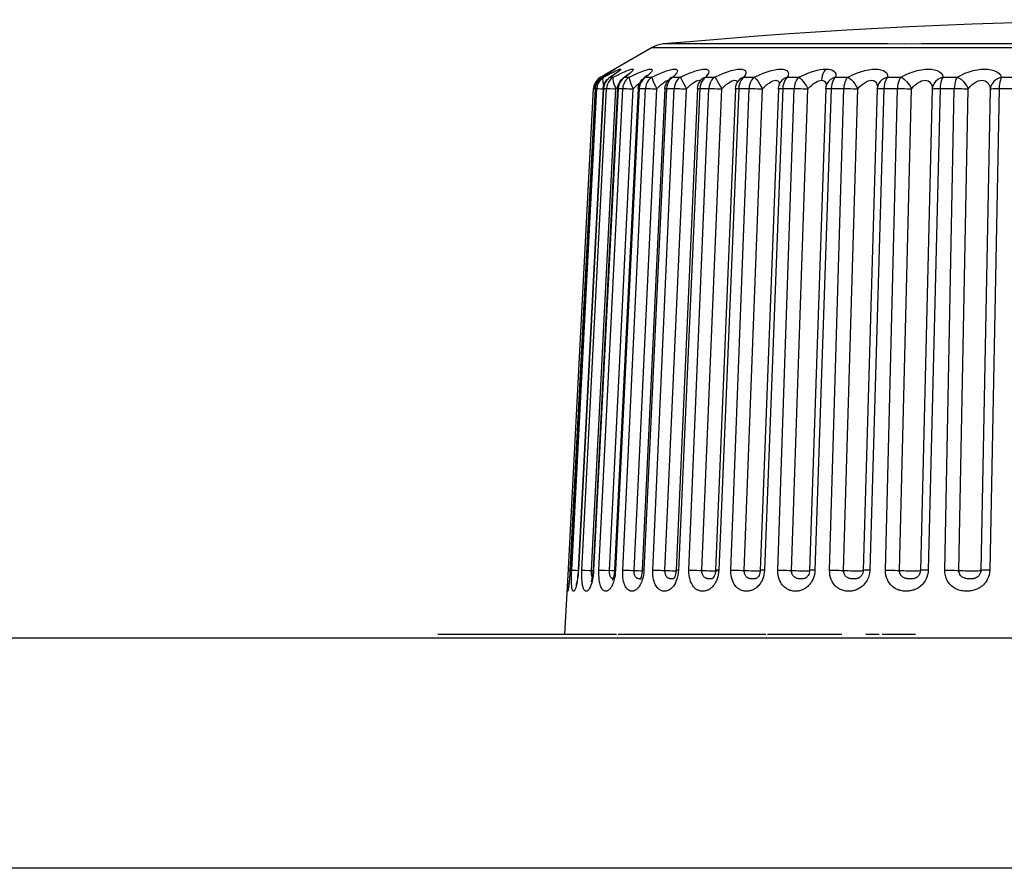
# Model space of a CAD drawing. Header units: millimetres. Extents: x -131 to 719, y -272 to 510.
# Tile 85 of 102: x 208 to 221, y 499 to 510. Entities that reach past the tile are written whole.
import ezdxf

# ---------------------------------------------------------------- set-up
doc = ezdxf.new("R2010")
doc.units = ezdxf.units.MM
doc.header["$LTSCALE"] = 23.1
doc.layers.get('0').update_dxf_attribs({"linetype": 'CONTINUOUS'})

msp = doc.modelspace()

# ---------------------------------------------------------------- linework, layer by layer
at = {"color": 7}
for p, q in [((219.779, 509.414), (216.86, 509.414)), ((216.717, 509.368), (216.099, 509.011)), ((216.717, 509.368), (231.135, 509.368)), ((216.155, 509.035), (216.134, 509.022)), ((216.152, 509.033), (216.134, 509.022)), ((216.184, 509.053), (216.152, 509.033)), ((216.173, 509.046), (216.155, 509.035)), ((216.17, 509.053), (216.197, 509.068)), ((216.188, 509.056), (216.173, 509.046)), ((216.2, 509.063), (216.188, 509.056)), ((216.197, 509.068), (216.217, 509.079)), ((216.205, 509.066), (216.2, 509.063)), ((216.213, 509.072), (216.205, 509.066)), ((216.248, 509.033), (216.213, 509.008)), ((216.264, 509.008), (216.313, 509.033)), ((215.98, 508.918), (215.967, 508.891)), ((216.044, 508.98), (216.019, 508.963)), ((216.044, 508.98), (216.098, 509.011)), ((216.074, 508.985), (216.062, 508.978)), ((216.065, 508.98), (216.062, 508.978)), ((216.065, 508.98), (216.083, 508.98)), ((216.134, 509.022), (216.074, 508.985)), ((216.113, 509.008), (216.074, 508.985)), ((216.098, 509.011), (216.099, 509.011)), ((216.123, 509.015), (216.113, 509.008)), ((216.148, 508.966), (216.161, 508.975)), ((216.166, 508.979), (216.16, 508.975)), ((216.17, 508.98), (216.161, 508.975)), ((216.161, 508.975), (216.161, 508.975)), ((216.213, 509.008), (216.17, 508.98)), ((216.17, 508.98), (216.208, 508.98)), ((216.208, 508.98), (216.264, 509.008)), ((216.28, 508.894), (216.294, 508.921)), ((216.298, 508.918), (216.285, 508.891)), ((216.315, 508.942), (216.298, 508.918)), ((216.355, 508.981), (216.341, 508.97)), ((216.359, 508.98), (216.342, 508.971)), ((216.342, 508.971), (216.342, 508.971)), ((216.359, 508.98), (216.418, 508.98)), ((216.549, 508.894), (216.564, 508.922)), ((216.589, 508.942), (216.572, 508.918)), ((216.61, 508.971), (216.602, 508.965)), ((216.607, 508.968), (216.603, 508.965)), ((216.603, 508.965), (216.603, 508.965)), ((216.631, 508.98), (216.607, 508.968)), ((216.665, 509.008), (216.631, 508.98)), ((216.631, 508.98), (216.71, 508.98)), ((216.71, 508.98), (216.72, 508.949)), ((216.834, 508.884), (216.859, 508.905)), ((216.897, 508.894), (216.912, 508.922)), ((216.915, 508.938), (216.928, 508.941)), ((216.957, 508.968), (216.941, 508.957)), ((216.952, 508.967), (216.941, 508.956)), ((216.941, 508.957), (216.941, 508.957)), ((216.983, 508.98), (216.957, 508.968)), ((216.983, 508.98), (217.081, 508.98)), ((217.335, 508.922), (217.353, 508.945)), ((217.412, 508.98), (217.527, 508.98)), ((217.828, 508.921), (217.834, 508.929)), ((217.863, 508.918), (217.853, 508.891)), ((217.911, 508.98), (218.044, 508.98)), ((218.372, 508.892), (218.38, 508.909)), ((218.38, 508.909), (218.38, 508.908)), ((218.477, 508.98), (218.624, 508.98)), ((219.102, 508.98), (219.263, 508.98)), ((219.78, 508.98), (219.953, 508.98)), ((220.503, 508.98), (220.686, 508.98)), ((221.264, 508.98), (221.455, 508.98)), ((215.622, 502.495), (215.954, 508.833)), ((215.976, 508.833), (215.647, 502.559)), ((215.668, 502.559), (215.994, 508.833)), ((216.079, 508.833), (215.753, 502.559)), ((216.081, 508.833), (215.756, 502.559)), ((215.801, 502.559), (216.12, 508.833)), ((215.924, 502.554), (216.243, 508.829)), ((216.266, 508.833), (215.946, 502.559)), ((216.273, 508.833), (215.954, 502.559)), ((215.954, 508.833), (215.975, 508.832)), ((215.975, 508.833), (215.98, 508.864)), ((215.975, 508.833), (215.994, 508.833)), ((215.98, 508.863), (215.976, 508.833)), ((215.998, 508.863), (215.994, 508.833)), ((216.011, 508.833), (216.049, 508.831)), ((216.023, 502.559), (216.333, 508.833)), ((216.049, 508.831), (216.078, 508.83)), ((216.079, 508.833), (216.083, 508.864)), ((216.079, 508.833), (216.081, 508.833)), ((216.081, 508.833), (216.12, 508.833)), ((216.083, 508.864), (216.092, 508.893)), ((216.16, 502.554), (216.469, 508.829)), ((216.535, 508.833), (216.226, 502.558)), ((216.548, 508.833), (216.239, 502.559)), ((216.243, 508.829), (216.269, 508.856)), ((216.266, 508.833), (216.27, 508.864)), ((216.27, 508.864), (216.28, 508.894)), ((216.273, 508.833), (216.333, 508.833)), ((216.332, 502.559), (216.628, 508.833)), ((216.41, 508.831), (216.469, 508.829)), ((216.469, 508.829), (216.498, 508.859)), ((216.481, 502.554), (216.777, 508.829)), ((216.535, 508.833), (216.539, 508.864)), ((216.539, 508.864), (216.549, 508.894)), ((216.552, 508.863), (216.548, 508.833)), ((216.548, 508.833), (216.628, 508.833)), ((216.883, 508.832), (216.587, 502.558)), ((216.904, 508.833), (216.609, 502.559)), ((216.724, 502.559), (217.003, 508.833)), ((216.883, 508.832), (216.887, 508.864)), ((216.883, 502.554), (217.162, 508.829)), ((216.887, 508.864), (216.897, 508.894)), ((216.908, 508.863), (216.904, 508.833)), ((216.904, 508.833), (217.003, 508.833)), ((217.306, 508.832), (217.027, 502.558)), ((217.337, 508.833), (217.058, 502.559)), ((217.195, 502.559), (217.455, 508.833)), ((217.341, 508.863), (217.337, 508.833)), ((217.363, 502.554), (217.622, 508.829)), ((217.8, 508.831), (217.541, 502.557)), ((217.843, 508.833), (217.583, 502.559)), ((217.74, 502.559), (217.977, 508.833)), ((217.846, 508.863), (217.843, 508.833)), ((217.853, 508.891), (217.846, 508.863)), ((217.914, 502.554), (218.151, 508.829)), ((218.359, 508.831), (218.122, 502.556)), ((218.415, 508.833), (218.178, 502.559)), ((218.353, 502.559), (218.564, 508.833)), ((218.394, 508.833), (218.564, 508.833)), ((218.417, 508.863), (218.415, 508.833)), ((218.424, 508.891), (218.417, 508.863)), ((218.532, 502.554), (218.743, 508.829)), ((218.977, 508.83), (218.766, 502.556)), ((219.047, 508.833), (218.835, 502.559)), ((218.977, 508.83), (218.981, 508.861)), ((218.981, 508.861), (218.986, 508.879)), ((218.982, 508.878), (218.982, 508.866)), ((218.986, 508.88), (218.986, 508.879)), ((219.024, 508.833), (219.21, 508.833)), ((219.026, 502.559), (219.21, 508.833)), ((219.208, 502.554), (219.392, 508.829)), ((219.647, 508.829), (219.463, 502.555)), ((219.733, 508.833), (219.549, 502.559)), ((219.647, 508.829), (219.649, 508.845)), ((219.649, 508.846), (219.649, 508.845)), ((219.685, 508.833), (219.707, 508.833)), ((219.707, 508.833), (219.908, 508.833)), ((219.753, 502.559), (219.908, 508.833)), ((219.936, 502.554), (220.091, 508.829)), ((220.363, 508.829), (220.208, 502.554)), ((220.464, 508.833), (220.31, 502.559)), ((220.437, 508.833), (220.649, 508.833)), ((220.526, 502.559), (220.649, 508.833)), ((220.708, 502.554), (220.831, 508.829)), ((221.117, 508.829), (220.994, 502.554)), ((221.234, 508.833), (221.111, 502.559)), ((221.205, 508.833), (221.427, 508.833)), ((215.581, 501.723), (215.622, 502.495)), ((215.625, 502.559), (215.646, 502.558)), ((215.647, 502.559), (215.645, 502.527)), ((215.647, 502.559), (215.646, 502.559)), ((215.685, 502.559), (215.723, 502.557)), ((215.723, 502.557), (215.753, 502.556)), ((215.756, 502.559), (215.753, 502.559)), ((215.946, 502.559), (215.945, 502.531)), ((215.951, 502.523), (215.947, 502.488)), ((215.954, 502.559), (215.951, 502.523)), ((216.239, 502.559), (216.236, 502.527)), ((216.449, 502.556), (216.54, 502.552)), ((216.586, 502.541), (216.583, 502.514)), ((216.587, 502.558), (216.586, 502.541)), ((216.609, 502.559), (216.606, 502.527)), ((217.058, 502.559), (217.055, 502.523)), ((217.54, 502.541), (217.536, 502.518)), ((217.541, 502.557), (217.54, 502.541)), ((217.562, 502.551), (217.564, 502.552)), ((217.583, 502.559), (217.581, 502.527)), ((218.134, 502.552), (218.135, 502.553)), ((218.178, 502.559), (218.175, 502.528)), ((218.767, 502.552), (218.77, 502.553)), ((218.835, 502.559), (218.833, 502.528)), ((219.445, 502.492), (219.445, 502.492)), ((215.615, 502.355), (215.616, 502.39)), ((215.942, 502.454), (215.936, 502.422)), ((215.947, 502.488), (215.942, 502.454)), ((217.003, 502.459), (216.999, 502.452)), ((217, 502.449), (217, 502.449)), ((217.041, 502.454), (217.03, 502.422)), ((217.505, 502.453), (217.504, 502.453)), ((217.51, 502.458), (217.507, 502.455)), ((218.083, 502.459), (218.083, 502.458)), ((218.731, 502.469), (218.731, 502.469)), ((213.926, 501.724), (216.25, 501.724)), ((216.275, 501.724), (218.194, 501.724)), ((218.218, 501.724), (219.187, 501.724)), ((219.498, 501.724), (219.672, 501.724)), ((219.709, 501.724), (220.144, 501.724)), ((243.124, 501.674), (156.727, 501.674)), ((243.282, 498.674), (156.57, 498.674))]:
    msp.add_line(p, q, dxfattribs=at)
for points in [[(223.926, 509.73), (223.456, 509.729), (223.002, 509.725), (222.562, 509.719), (222.132, 509.71), (221.71, 509.699), (221.294, 509.687), (220.881, 509.672), (220.471, 509.655), (220.062, 509.636), (219.655, 509.615), (219.249, 509.592), (218.843, 509.567), (218.439, 509.54), (218.031, 509.51), (217.619, 509.478), (217.2, 509.443), (216.86, 509.414)], [(220.227, 509.414), (219.995, 509.413), (219.779, 509.414)], [(223.372, 509.414), (222.982, 509.414), (222.618, 509.414), (222.277, 509.414), (221.96, 509.414), (221.665, 509.414), (221.393, 509.414), (221.14, 509.414), (220.912, 509.414), (220.688, 509.414), (220.227, 509.414)], [(216.083, 508.98), (216.136, 509.008), (216.182, 509.033)], [(216.263, 509.047), (216.264, 509.048), (216.261, 509.045), (216.256, 509.041), (216.248, 509.035), (216.239, 509.028), (216.228, 509.02), (216.215, 509.011), (216.2, 509.001), (216.184, 508.99), (216.166, 508.979)], [(216.182, 509.033), (216.221, 509.053), (216.253, 509.068)], [(216.224, 509.079), (216.208, 509.068), (216.184, 509.053)], [(216.217, 509.079), (216.229, 509.085), (216.234, 509.087), (216.232, 509.085), (216.224, 509.079)], [(216.253, 509.068), (216.277, 509.079), (216.294, 509.085), (216.304, 509.087), (216.308, 509.085), (216.304, 509.079), (216.294, 509.068), (216.275, 509.053), (216.248, 509.033)], [(216.313, 509.033), (216.356, 509.053), (216.392, 509.068)], [(216.428, 509.033), (216.398, 509.008), (216.359, 508.98)], [(216.392, 509.068), (216.421, 509.079), (216.443, 509.085), (216.458, 509.087), (216.467, 509.085), (216.468, 509.079), (216.463, 509.068), (216.449, 509.053), (216.428, 509.033)], [(216.418, 508.98), (216.475, 509.008), (216.527, 509.033), (216.573, 509.053), (216.614, 509.068), (216.647, 509.079), (216.674, 509.085), (216.694, 509.087), (216.707, 509.085), (216.714, 509.079), (216.714, 509.068), (216.706, 509.053), (216.69, 509.033), (216.665, 509.008)], [(216.71, 508.98), (216.769, 509.008), (216.823, 509.033), (216.872, 509.053), (216.916, 509.068), (216.953, 509.079), (216.984, 509.085), (217.008, 509.087), (217.027, 509.085), (217.039, 509.079), (217.044, 509.068), (217.042, 509.053), (217.031, 509.033), (217.012, 509.008), (216.983, 508.98)], [(217.081, 508.98), (217.141, 509.008), (217.196, 509.033), (217.248, 509.053), (217.295, 509.068), (217.335, 509.079), (217.37, 509.085), (217.399, 509.087), (217.422, 509.085), (217.439, 509.079), (217.45, 509.068), (217.453, 509.053), (217.448, 509.033), (217.434, 509.008), (217.412, 508.98)], [(217.527, 508.98), (217.587, 509.008), (217.643, 509.033), (217.696, 509.053), (217.746, 509.068), (217.789, 509.079), (217.828, 509.085), (217.861, 509.087), (217.888, 509.085), (217.91, 509.079), (217.926, 509.068), (217.935, 509.053), (217.936, 509.033), (217.928, 509.008), (217.911, 508.98)], [(218.044, 508.98), (218.103, 509.008), (218.159, 509.033), (218.214, 509.053), (218.265, 509.068), (218.311, 509.079), (218.353, 509.085), (218.389, 509.087), (218.421, 509.085), (218.447, 509.079), (218.468, 509.068), (218.483, 509.053), (218.49, 509.033), (218.488, 509.008), (218.477, 508.98)], [(218.624, 508.98), (218.675, 509.005), (218.724, 509.027), (218.773, 509.046), (218.82, 509.061), (218.865, 509.073), (218.906, 509.081), (218.944, 509.086), (218.979, 509.087)], [(218.979, 509.087), (218.963, 509.07), (218.949, 509.049), (218.938, 509.025), (218.929, 508.999), (218.924, 508.97), (218.921, 508.941)], [(218.979, 509.087), (219.01, 509.086), (219.037, 509.081), (219.062, 509.073), (219.081, 509.061), (219.096, 509.046), (219.105, 509.027), (219.107, 509.005), (219.102, 508.98)], [(219.263, 508.98), (219.319, 509.008), (219.374, 509.033), (219.429, 509.053), (219.483, 509.068), (219.533, 509.079), (219.579, 509.085), (219.622, 509.087), (219.66, 509.085), (219.695, 509.079), (219.726, 509.068), (219.751, 509.053), (219.769, 509.033), (219.778, 509.008), (219.78, 508.98)], [(219.953, 508.98), (220.006, 509.008), (220.06, 509.033), (220.114, 509.053), (220.168, 509.068), (220.219, 509.079), (220.268, 509.085), (220.312, 509.087), (220.354, 509.085), (220.392, 509.079), (220.427, 509.068), (220.457, 509.053), (220.48, 509.033), (220.496, 509.008), (220.503, 508.98)], [(220.686, 508.98), (220.737, 509.008), (220.788, 509.033), (220.841, 509.053), (220.895, 509.068), (220.946, 509.079), (220.996, 509.085), (221.042, 509.087), (221.086, 509.085), (221.128, 509.079), (221.166, 509.068), (221.201, 509.053), (221.229, 509.033), (221.25, 509.009), (221.264, 508.98)], [(216.065, 508.98), (216.041, 508.963), (216.02, 508.942), (216.002, 508.918), (215.989, 508.891), (215.98, 508.863)], [(215.98, 508.864), (215.989, 508.892), (216.003, 508.919), (216.021, 508.944), (216.043, 508.964), (216.062, 508.978)], [(216.019, 508.963), (215.998, 508.942), (215.98, 508.918)], [(216.02, 508.918), (216.006, 508.891), (215.998, 508.863)], [(216.083, 508.98), (216.058, 508.963), (216.037, 508.942), (216.02, 508.918)], [(216.044, 508.98), (216.032, 508.968), (216.024, 508.949)], [(216.083, 508.98), (216.075, 508.968), (216.071, 508.949), (216.072, 508.925)], [(216.072, 508.925), (216.078, 508.896), (216.085, 508.87)], [(216.092, 508.893), (216.107, 508.921), (216.125, 508.945), (216.148, 508.966)], [(216.125, 508.942), (216.107, 508.918), (216.094, 508.891)], [(216.208, 508.98), (216.184, 508.963), (216.163, 508.942), (216.146, 508.918), (216.133, 508.891), (216.124, 508.863), (216.12, 508.833)], [(216.17, 508.98), (216.146, 508.963), (216.125, 508.942)], [(216.208, 508.98), (216.204, 508.968), (216.203, 508.949), (216.208, 508.925), (216.216, 508.896), (216.228, 508.863), (216.243, 508.829)], [(216.294, 508.921), (216.313, 508.946), (216.337, 508.967), (216.342, 508.971)], [(216.359, 508.98), (216.336, 508.963), (216.315, 508.942)], [(216.418, 508.98), (216.395, 508.963), (216.374, 508.942), (216.357, 508.918), (216.345, 508.891), (216.336, 508.863), (216.333, 508.833)], [(216.409, 509.024), (216.409, 509.024), (216.407, 509.022), (216.401, 509.016), (216.392, 509.009), (216.382, 509.001), (216.369, 508.991), (216.355, 508.981)], [(216.418, 508.98), (216.418, 508.968), (216.421, 508.949), (216.428, 508.925), (216.439, 508.896), (216.452, 508.863), (216.469, 508.829)], [(216.498, 508.859), (216.525, 508.884), (216.549, 508.905), (216.559, 508.913)], [(216.572, 508.918), (216.56, 508.891), (216.552, 508.863)], [(216.564, 508.922), (216.583, 508.947), (216.603, 508.965)], [(216.631, 508.98), (216.609, 508.963), (216.589, 508.942)], [(216.642, 508.999), (216.644, 509.002), (216.643, 509.001), (216.639, 508.996), (216.632, 508.99), (216.622, 508.981), (216.61, 508.971)], [(216.71, 508.98), (216.688, 508.963), (216.668, 508.942), (216.652, 508.918), (216.64, 508.891), (216.632, 508.863), (216.628, 508.833)], [(216.72, 508.949), (216.731, 508.925), (216.744, 508.896), (216.759, 508.863), (216.777, 508.829)], [(216.859, 508.905), (216.881, 508.921), (216.9, 508.932), (216.915, 508.938)], [(216.927, 508.918), (216.916, 508.891), (216.908, 508.863)], [(216.912, 508.922), (216.931, 508.947), (216.941, 508.957)], [(216.983, 508.98), (216.962, 508.963), (216.943, 508.942), (216.927, 508.918)], [(216.959, 508.972), (216.962, 508.977), (216.962, 508.978), (216.959, 508.975), (216.952, 508.967)], [(217.081, 508.98), (217.06, 508.963), (217.041, 508.942), (217.026, 508.918), (217.014, 508.891), (217.007, 508.863), (217.003, 508.833)], [(217.081, 508.98), (217.089, 508.968), (217.099, 508.949), (217.112, 508.925), (217.128, 508.896), (217.144, 508.863), (217.162, 508.829)], [(217.221, 508.884), (217.247, 508.905), (217.271, 508.921), (217.291, 508.932)], [(217.291, 508.932), (217.309, 508.938), (217.323, 508.941), (217.334, 508.938), (217.342, 508.932)], [(217.306, 508.832), (217.31, 508.863), (217.32, 508.894), (217.335, 508.922)], [(217.359, 508.918), (217.348, 508.891), (217.341, 508.863)], [(217.412, 508.98), (217.382, 508.968), (217.357, 508.949), (217.353, 508.945)], [(217.36, 508.953), (217.362, 508.956), (217.36, 508.953), (217.354, 508.946), (217.353, 508.945)], [(217.412, 508.98), (217.391, 508.963), (217.374, 508.942), (217.359, 508.918)], [(217.527, 508.98), (217.507, 508.963), (217.49, 508.942), (217.476, 508.918), (217.465, 508.891), (217.458, 508.863), (217.455, 508.833)], [(217.527, 508.98), (217.539, 508.968), (217.552, 508.949), (217.568, 508.925), (217.586, 508.896), (217.603, 508.863), (217.622, 508.829)], [(217.622, 508.829), (217.652, 508.859), (217.681, 508.884), (217.708, 508.905), (217.733, 508.921), (217.755, 508.932)], [(217.755, 508.932), (217.774, 508.938), (217.79, 508.941), (217.804, 508.938), (217.814, 508.932)], [(217.8, 508.831), (217.804, 508.863), (217.814, 508.893), (217.828, 508.921)], [(217.814, 508.932), (217.822, 508.921), (217.824, 508.913)], [(217.911, 508.98), (217.88, 508.968), (217.852, 508.949), (217.834, 508.929)], [(217.836, 508.931), (217.836, 508.932), (217.835, 508.931), (217.834, 508.93)], [(217.911, 508.98), (217.893, 508.963), (217.876, 508.942), (217.863, 508.918)], [(218.044, 508.98), (218.025, 508.963), (218.009, 508.942), (217.996, 508.918), (217.986, 508.891), (217.98, 508.863), (217.977, 508.833)], [(218.044, 508.98), (218.059, 508.968), (218.075, 508.949), (218.094, 508.925), (218.113, 508.896), (218.132, 508.863), (218.151, 508.829)], [(218.151, 508.829), (218.181, 508.859), (218.21, 508.884), (218.237, 508.905), (218.263, 508.921), (218.286, 508.932), (218.307, 508.938), (218.325, 508.941), (218.34, 508.938), (218.353, 508.932)], [(218.353, 508.932), (218.363, 508.921), (218.37, 508.905), (218.372, 508.891)], [(218.477, 508.98), (218.443, 508.968), (218.414, 508.949), (218.39, 508.925), (218.38, 508.909)], [(218.477, 508.98), (218.46, 508.963), (218.445, 508.942), (218.433, 508.918), (218.424, 508.891)], [(218.624, 508.98), (218.608, 508.963), (218.593, 508.942), (218.582, 508.918), (218.573, 508.891), (218.567, 508.863), (218.564, 508.833)], [(218.624, 508.98), (218.643, 508.968), (218.662, 508.949), (218.683, 508.925), (218.705, 508.896), (218.724, 508.863), (218.743, 508.829)], [(218.743, 508.829), (218.768, 508.855), (218.794, 508.878), (218.818, 508.897), (218.842, 508.913), (218.864, 508.925), (218.885, 508.934), (218.904, 508.939), (218.921, 508.941)], [(218.921, 508.941), (218.936, 508.939), (218.95, 508.934), (218.962, 508.925), (218.971, 508.913), (218.978, 508.897), (218.982, 508.878)], [(219.102, 508.98), (219.067, 508.968), (219.036, 508.949), (219.011, 508.925), (218.992, 508.896), (218.986, 508.88)], [(219.102, 508.98), (219.087, 508.963), (219.074, 508.942), (219.063, 508.918), (219.055, 508.891), (219.049, 508.863), (219.047, 508.833)], [(219.263, 508.98), (219.248, 508.963), (219.236, 508.942), (219.226, 508.918), (219.218, 508.891), (219.212, 508.863), (219.21, 508.833)], [(219.263, 508.98), (219.285, 508.968), (219.307, 508.949), (219.331, 508.925), (219.353, 508.896), (219.373, 508.863), (219.392, 508.829)], [(219.392, 508.829), (219.42, 508.859), (219.448, 508.884), (219.476, 508.905), (219.503, 508.921), (219.528, 508.932), (219.551, 508.938), (219.572, 508.941), (219.591, 508.938), (219.608, 508.932)], [(219.608, 508.932), (219.623, 508.921), (219.635, 508.905), (219.643, 508.884), (219.648, 508.859), (219.648, 508.845)], [(219.78, 508.98), (219.744, 508.968), (219.711, 508.949), (219.685, 508.925), (219.664, 508.896), (219.652, 508.863), (219.649, 508.846)], [(219.78, 508.98), (219.767, 508.963), (219.756, 508.942), (219.747, 508.918), (219.739, 508.891), (219.735, 508.863), (219.733, 508.833)], [(219.953, 508.98), (219.94, 508.963), (219.93, 508.942), (219.921, 508.918), (219.914, 508.891), (219.91, 508.863), (219.908, 508.833)], [(219.953, 508.98), (219.978, 508.968), (220.003, 508.949), (220.028, 508.925), (220.052, 508.896), (220.073, 508.863), (220.091, 508.829)], [(220.091, 508.829), (220.117, 508.859), (220.145, 508.884), (220.172, 508.905), (220.199, 508.921), (220.224, 508.932), (220.248, 508.938), (220.27, 508.941), (220.291, 508.938), (220.31, 508.932), (220.327, 508.921), (220.341, 508.905), (220.352, 508.884), (220.36, 508.859), (220.363, 508.829)], [(220.503, 508.98), (220.467, 508.968), (220.433, 508.949), (220.405, 508.925), (220.383, 508.896), (220.369, 508.863), (220.363, 508.829)], [(220.503, 508.98), (220.493, 508.963), (220.483, 508.942), (220.476, 508.918), (220.47, 508.891), (220.466, 508.863), (220.464, 508.833)], [(220.686, 508.98), (220.676, 508.963), (220.667, 508.942), (220.66, 508.918), (220.655, 508.891), (220.651, 508.863), (220.649, 508.833)], [(220.686, 508.98), (220.714, 508.968), (220.741, 508.949), (220.768, 508.925), (220.793, 508.896), (220.814, 508.863), (220.831, 508.829)], [(220.831, 508.829), (220.856, 508.859), (220.882, 508.884), (220.909, 508.905), (220.936, 508.921), (220.961, 508.932), (220.986, 508.938), (221.009, 508.941), (221.03, 508.938), (221.051, 508.932), (221.07, 508.921), (221.087, 508.905), (221.1, 508.884), (221.111, 508.859), (221.117, 508.829)], [(221.264, 508.98), (221.227, 508.968), (221.193, 508.949), (221.164, 508.925), (221.141, 508.896), (221.125, 508.863), (221.117, 508.829)], [(221.264, 508.98), (221.256, 508.963), (221.249, 508.942), (221.243, 508.918), (221.238, 508.891), (221.235, 508.863), (221.234, 508.833)], [(215.975, 508.833), (215.646, 502.554), (215.644, 502.523), (215.642, 502.493), (215.64, 502.465), (215.638, 502.439), (215.636, 502.416), (215.634, 502.395), (215.632, 502.377), (215.63, 502.362), (215.628, 502.349)], [(215.967, 508.891), (215.958, 508.863), (215.954, 508.833)], [(215.994, 508.833), (216, 508.833), (216.011, 508.833)], [(216.094, 508.891), (216.085, 508.863), (216.081, 508.833)], [(216.12, 508.833), (216.13, 508.833), (216.144, 508.833), (216.163, 508.832)], [(216.163, 508.832), (216.214, 508.83), (216.243, 508.829)], [(216.266, 508.833), (216.267, 508.833), (216.273, 508.833)], [(216.285, 508.891), (216.277, 508.863), (216.273, 508.833)], [(216.333, 508.833), (216.345, 508.833), (216.362, 508.833), (216.384, 508.832), (216.41, 508.831)], [(216.535, 508.833), (216.535, 508.833), (216.539, 508.833), (216.548, 508.833)], [(216.628, 508.833), (216.643, 508.833), (216.664, 508.833), (216.688, 508.832), (216.715, 508.831), (216.745, 508.83), (216.777, 508.829)], [(216.777, 508.829), (216.806, 508.859), (216.834, 508.884)], [(216.883, 508.832), (216.885, 508.833), (216.892, 508.833), (216.904, 508.833)], [(217.003, 508.833), (217.022, 508.833), (217.044, 508.833), (217.07, 508.832), (217.099, 508.831), (217.13, 508.83), (217.162, 508.829)], [(217.162, 508.829), (217.192, 508.859), (217.221, 508.884)], [(217.306, 508.832), (217.307, 508.832), (217.311, 508.833), (217.322, 508.833), (217.337, 508.833)], [(217.337, 508.833), (217.475, 508.833), (217.5, 508.833), (217.528, 508.832), (217.559, 508.831), (217.59, 508.83), (217.622, 508.829)], [(217.8, 508.831), (217.803, 508.832), (217.811, 508.833), (217.824, 508.833), (217.843, 508.833)], [(217.843, 508.833), (218, 508.833), (218.027, 508.833), (218.056, 508.832), (218.087, 508.831), (218.119, 508.83), (218.151, 508.829)], [(218.359, 508.831), (218.363, 508.862), (218.372, 508.892)], [(218.359, 508.831), (218.36, 508.831), (218.366, 508.832), (218.377, 508.833), (218.394, 508.833)], [(218.564, 508.833), (218.589, 508.833), (218.618, 508.833), (218.649, 508.832), (218.68, 508.831), (218.712, 508.83), (218.743, 508.829)], [(218.977, 508.83), (218.977, 508.83), (218.981, 508.831), (218.99, 508.832), (219.004, 508.833), (219.024, 508.833)], [(219.21, 508.833), (219.237, 508.833), (219.267, 508.833), (219.299, 508.832), (219.331, 508.831), (219.362, 508.83), (219.392, 508.829)], [(219.647, 508.829), (219.649, 508.83), (219.656, 508.831), (219.668, 508.832), (219.685, 508.833)], [(219.908, 508.833), (219.937, 508.833), (219.968, 508.833), (219.999, 508.832), (220.031, 508.831), (220.062, 508.83), (220.091, 508.829)], [(220.363, 508.829), (220.367, 508.83), (220.378, 508.831), (220.393, 508.832), (220.413, 508.833), (220.437, 508.833)], [(220.649, 508.833), (220.68, 508.833), (220.711, 508.833), (220.743, 508.832), (220.774, 508.831), (220.804, 508.83), (220.831, 508.829)], [(221.117, 508.829), (221.125, 508.83), (221.138, 508.831), (221.156, 508.832), (221.179, 508.833), (221.205, 508.833)], [(215.645, 502.527), (215.643, 502.497), (215.641, 502.469)], [(215.748, 502.469), (215.745, 502.444), (215.741, 502.421), (215.738, 502.401), (215.735, 502.384), (215.731, 502.368), (215.728, 502.355), (215.725, 502.343), (215.722, 502.333), (215.719, 502.324), (215.716, 502.317), (215.714, 502.311), (215.711, 502.305), (215.708, 502.3), (215.706, 502.296), (215.704, 502.293), (215.701, 502.29), (215.699, 502.288), (215.697, 502.286), (215.694, 502.285), (215.692, 502.285), (215.69, 502.285), (215.688, 502.286), (215.686, 502.287), (215.684, 502.289), (215.682, 502.292), (215.68, 502.296), (215.678, 502.3), (215.676, 502.306), (215.674, 502.312), (215.672, 502.32), (215.671, 502.33), (215.669, 502.342), (215.668, 502.355), (215.667, 502.371), (215.666, 502.39), (215.665, 502.411), (215.665, 502.435), (215.665, 502.462), (215.665, 502.493), (215.666, 502.525), (215.668, 502.559)], [(215.668, 502.559), (215.674, 502.559), (215.685, 502.559)], [(215.753, 502.559), (215.751, 502.538), (215.749, 502.506), (215.746, 502.476), (215.742, 502.449), (215.738, 502.426), (215.734, 502.406), (215.731, 502.39), (215.728, 502.379), (215.726, 502.373)], [(215.756, 502.559), (215.753, 502.527), (215.751, 502.497), (215.748, 502.469)], [(215.936, 502.422), (215.929, 502.395), (215.922, 502.371), (215.915, 502.352), (215.908, 502.336), (215.902, 502.323), (215.895, 502.313), (215.889, 502.304), (215.884, 502.298), (215.878, 502.293), (215.874, 502.29), (215.869, 502.287), (215.865, 502.286), (215.86, 502.285), (215.856, 502.285), (215.852, 502.285), (215.847, 502.287), (215.843, 502.289), (215.839, 502.293), (215.835, 502.297), (215.831, 502.302), (215.828, 502.307), (215.824, 502.314), (215.821, 502.322), (215.818, 502.332), (215.814, 502.344), (215.811, 502.357), (215.808, 502.373), (215.805, 502.392), (215.803, 502.413), (215.801, 502.437), (215.8, 502.464), (215.799, 502.494), (215.8, 502.525), (215.801, 502.559)], [(215.801, 502.559), (215.81, 502.559), (215.825, 502.559), (215.844, 502.558)], [(215.844, 502.558), (215.895, 502.556), (215.946, 502.553)], [(215.926, 502.505), (215.925, 502.516), (215.924, 502.528), (215.924, 502.541), (215.924, 502.554)], [(215.936, 502.468), (215.934, 502.474), (215.931, 502.48), (215.929, 502.487), (215.927, 502.496), (215.926, 502.505)], [(215.945, 502.531), (215.941, 502.499), (215.936, 502.47)], [(215.954, 502.559), (215.947, 502.559), (215.946, 502.559)], [(216.217, 502.421), (216.211, 502.401), (216.205, 502.384), (216.198, 502.368), (216.192, 502.355), (216.186, 502.343), (216.18, 502.333), (216.174, 502.324), (216.168, 502.317), (216.162, 502.311), (216.157, 502.305), (216.151, 502.3), (216.146, 502.296), (216.14, 502.293), (216.135, 502.29), (216.13, 502.288), (216.124, 502.286), (216.119, 502.285), (216.114, 502.285), (216.108, 502.285), (216.103, 502.286), (216.098, 502.287), (216.092, 502.289), (216.087, 502.292), (216.081, 502.296), (216.076, 502.3), (216.07, 502.306), (216.065, 502.312), (216.06, 502.32), (216.055, 502.33), (216.049, 502.342), (216.044, 502.355), (216.039, 502.371), (216.035, 502.39), (216.031, 502.411), (216.027, 502.435), (216.024, 502.462), (216.023, 502.493), (216.022, 502.525), (216.023, 502.559)], [(216.023, 502.559), (216.036, 502.559), (216.053, 502.559), (216.075, 502.558), (216.101, 502.557)], [(216.101, 502.557), (216.19, 502.553), (216.225, 502.552)], [(216.16, 502.528), (216.16, 502.541), (216.16, 502.554)], [(216.192, 502.453), (216.188, 502.455), (216.185, 502.459), (216.181, 502.462), (216.177, 502.467), (216.174, 502.473), (216.171, 502.479), (216.168, 502.486), (216.165, 502.495), (216.163, 502.505), (216.161, 502.516), (216.16, 502.528)], [(216.222, 502.515), (216.217, 502.488), (216.212, 502.465)], [(216.226, 502.558), (216.225, 502.544), (216.222, 502.515)], [(216.239, 502.559), (216.23, 502.559), (216.226, 502.559), (216.226, 502.558)], [(216.236, 502.527), (216.233, 502.497), (216.228, 502.469)], [(216.583, 502.421), (216.576, 502.401), (216.568, 502.384), (216.56, 502.368), (216.552, 502.355), (216.545, 502.343), (216.537, 502.333), (216.53, 502.324), (216.523, 502.317), (216.516, 502.311), (216.509, 502.305), (216.502, 502.3), (216.495, 502.296), (216.488, 502.293), (216.481, 502.29), (216.475, 502.288), (216.468, 502.286), (216.461, 502.285), (216.454, 502.285), (216.447, 502.285), (216.441, 502.286), (216.434, 502.287), (216.427, 502.289), (216.419, 502.292), (216.412, 502.296), (216.405, 502.3), (216.398, 502.306), (216.391, 502.312), (216.384, 502.32), (216.377, 502.33), (216.37, 502.342), (216.363, 502.355), (216.356, 502.371), (216.35, 502.39), (216.344, 502.411), (216.339, 502.435), (216.335, 502.462), (216.333, 502.493), (216.332, 502.525), (216.332, 502.559)], [(216.332, 502.559), (216.348, 502.559), (216.368, 502.559), (216.392, 502.558), (216.42, 502.557), (216.449, 502.556)], [(216.516, 502.455), (216.512, 502.459), (216.507, 502.462), (216.503, 502.467), (216.499, 502.473), (216.495, 502.479), (216.491, 502.486), (216.488, 502.495), (216.485, 502.505), (216.483, 502.516), (216.481, 502.528), (216.481, 502.541), (216.481, 502.554)], [(216.54, 502.552), (216.567, 502.551), (216.587, 502.551)], [(216.583, 502.514), (216.578, 502.49), (216.572, 502.469), (216.565, 502.453)], [(216.609, 502.559), (216.596, 502.559), (216.589, 502.559), (216.587, 502.558)], [(216.606, 502.527), (216.602, 502.497), (216.597, 502.469)], [(217.03, 502.422), (217.018, 502.395), (217.005, 502.371), (216.992, 502.352), (216.979, 502.336), (216.966, 502.323), (216.954, 502.313), (216.941, 502.304), (216.93, 502.298), (216.919, 502.293), (216.908, 502.29), (216.899, 502.287), (216.889, 502.286), (216.88, 502.285), (216.871, 502.285), (216.861, 502.285), (216.852, 502.287), (216.842, 502.289), (216.832, 502.293), (216.823, 502.297), (216.815, 502.302), (216.806, 502.307), (216.798, 502.314), (216.789, 502.322), (216.781, 502.332), (216.772, 502.344), (216.764, 502.357), (216.755, 502.373), (216.748, 502.392), (216.741, 502.413), (216.734, 502.437), (216.729, 502.464), (216.726, 502.494), (216.724, 502.525), (216.724, 502.559)], [(216.724, 502.559), (216.743, 502.559), (216.765, 502.559), (216.791, 502.558), (216.821, 502.557), (216.851, 502.556)], [(216.851, 502.556), (216.914, 502.553), (216.944, 502.552), (216.972, 502.551), (216.998, 502.55), (217.02, 502.55), (217.027, 502.55)], [(217, 502.449), (216.995, 502.447), (216.991, 502.446), (216.986, 502.445), (216.981, 502.444), (216.976, 502.444), (216.971, 502.444), (216.965, 502.444), (216.959, 502.445), (216.953, 502.446), (216.946, 502.447), (216.941, 502.449), (216.935, 502.451), (216.929, 502.453), (216.924, 502.456), (216.919, 502.459), (216.914, 502.463), (216.909, 502.468), (216.904, 502.474), (216.9, 502.48), (216.896, 502.487), (216.892, 502.496), (216.889, 502.505), (216.886, 502.516), (216.884, 502.528), (216.883, 502.541), (216.883, 502.554)], [(217.024, 502.527), (217.02, 502.506), (217.015, 502.488), (217.009, 502.471), (217.003, 502.459)], [(217.027, 502.558), (217.027, 502.549), (217.024, 502.527)], [(217.058, 502.559), (217.043, 502.559), (217.032, 502.559), (217.028, 502.558), (217.027, 502.558)], [(217.055, 502.523), (217.05, 502.488), (217.041, 502.454)], [(217.552, 502.421), (217.542, 502.401), (217.532, 502.384), (217.522, 502.368), (217.511, 502.355), (217.501, 502.343), (217.491, 502.333), (217.481, 502.324), (217.471, 502.317), (217.462, 502.311), (217.452, 502.305), (217.443, 502.3), (217.433, 502.296), (217.424, 502.293), (217.414, 502.29), (217.405, 502.288), (217.395, 502.286), (217.386, 502.285), (217.376, 502.285), (217.367, 502.285), (217.357, 502.286), (217.347, 502.287), (217.337, 502.289), (217.327, 502.292), (217.317, 502.296), (217.306, 502.3), (217.296, 502.306), (217.286, 502.312), (217.276, 502.32), (217.266, 502.33), (217.255, 502.342), (217.245, 502.355), (217.235, 502.371), (217.226, 502.39), (217.217, 502.411), (217.209, 502.435), (217.202, 502.462), (217.198, 502.493), (217.195, 502.525), (217.195, 502.559)], [(217.195, 502.559), (217.216, 502.559), (217.241, 502.559), (217.269, 502.558), (217.299, 502.557), (217.331, 502.556), (217.363, 502.554)], [(217.504, 502.453), (217.504, 502.452), (217.5, 502.45), (217.496, 502.449), (217.491, 502.447), (217.487, 502.446), (217.482, 502.445), (217.477, 502.444), (217.472, 502.444), (217.467, 502.444), (217.461, 502.444), (217.455, 502.444), (217.449, 502.445), (217.443, 502.446), (217.436, 502.447), (217.43, 502.448), (217.424, 502.45), (217.417, 502.453), (217.411, 502.455), (217.406, 502.459), (217.4, 502.462), (217.394, 502.467), (217.388, 502.473), (217.383, 502.479), (217.378, 502.486), (217.374, 502.495), (217.37, 502.505), (217.367, 502.516), (217.364, 502.528), (217.363, 502.541), (217.363, 502.554)], [(217.363, 502.554), (217.394, 502.553), (217.424, 502.552), (217.453, 502.551), (217.481, 502.55), (217.505, 502.55), (217.526, 502.55)], [(217.536, 502.518), (217.53, 502.497), (217.523, 502.48), (217.516, 502.466), (217.51, 502.458)], [(217.526, 502.55), (217.543, 502.55), (217.555, 502.55), (217.562, 502.551)], [(217.583, 502.559), (217.565, 502.559), (217.552, 502.559), (217.543, 502.558), (217.541, 502.557)], [(217.581, 502.527), (217.576, 502.497), (217.569, 502.469)], [(218.146, 502.426), (218.136, 502.406), (218.125, 502.389), (218.115, 502.373), (218.103, 502.36), (218.092, 502.348), (218.081, 502.338), (218.071, 502.329), (218.06, 502.321), (218.05, 502.314), (218.04, 502.309), (218.03, 502.304), (218.02, 502.299), (218.01, 502.295), (218, 502.292), (217.989, 502.29), (217.979, 502.288), (217.969, 502.286), (217.959, 502.285), (217.948, 502.285), (217.938, 502.285), (217.928, 502.285), (217.917, 502.287), (217.906, 502.288), (217.895, 502.291), (217.884, 502.294), (217.873, 502.298), (217.862, 502.303), (217.851, 502.309), (217.84, 502.316), (217.829, 502.324), (217.818, 502.334), (217.806, 502.346), (217.795, 502.36), (217.784, 502.376), (217.774, 502.394), (217.764, 502.414), (217.756, 502.438), (217.749, 502.465), (217.743, 502.494), (217.74, 502.525), (217.74, 502.559)], [(217.74, 502.559), (217.763, 502.559), (217.79, 502.559), (217.82, 502.558), (217.851, 502.557), (217.883, 502.556), (217.914, 502.554)], [(218.071, 502.452), (218.067, 502.45), (218.062, 502.448), (218.057, 502.447), (218.052, 502.446), (218.047, 502.445), (218.042, 502.444), (218.036, 502.444), (218.03, 502.444), (218.024, 502.444), (218.018, 502.444), (218.012, 502.445), (218.005, 502.445), (217.998, 502.446), (217.991, 502.448), (217.985, 502.449), (217.978, 502.452), (217.972, 502.454), (217.966, 502.457), (217.959, 502.46), (217.953, 502.464), (217.947, 502.469), (217.941, 502.474), (217.936, 502.481), (217.931, 502.488), (217.926, 502.496), (217.922, 502.506), (217.918, 502.517), (217.916, 502.528), (217.915, 502.541), (217.914, 502.554)], [(217.914, 502.554), (217.945, 502.553), (217.976, 502.552), (218.006, 502.551), (218.034, 502.55), (218.061, 502.55), (218.084, 502.55), (218.103, 502.55), (218.118, 502.55), (218.122, 502.551)], [(218.113, 502.506), (218.107, 502.49), (218.099, 502.476), (218.092, 502.467), (218.087, 502.461), (218.083, 502.459)], [(218.122, 502.556), (218.122, 502.545), (218.118, 502.525), (218.113, 502.506)], [(218.178, 502.559), (218.157, 502.559), (218.14, 502.559), (218.129, 502.558), (218.123, 502.557), (218.122, 502.556)], [(218.175, 502.528), (218.171, 502.5), (218.164, 502.473)], [(218.353, 502.559), (218.378, 502.559), (218.407, 502.559), (218.437, 502.558), (218.469, 502.557), (218.501, 502.556), (218.532, 502.554)], [(218.581, 502.285), (218.57, 502.285), (218.558, 502.286), (218.547, 502.287), (218.535, 502.289), (218.523, 502.292), (218.51, 502.295), (218.498, 502.3), (218.486, 502.305), (218.475, 502.311), (218.463, 502.318), (218.45, 502.327), (218.438, 502.337), (218.425, 502.349), (218.413, 502.363), (218.401, 502.379), (218.39, 502.397), (218.379, 502.418), (218.37, 502.441), (218.362, 502.468), (218.356, 502.496), (218.353, 502.527), (218.353, 502.559)], [(218.656, 502.444), (218.649, 502.444), (218.642, 502.444), (218.635, 502.445), (218.628, 502.446), (218.621, 502.447), (218.613, 502.448), (218.606, 502.45), (218.599, 502.452), (218.593, 502.455), (218.586, 502.458), (218.58, 502.461), (218.573, 502.465), (218.567, 502.47), (218.561, 502.476), (218.555, 502.482), (218.549, 502.489), (218.544, 502.498), (218.54, 502.507), (218.536, 502.518), (218.533, 502.529), (218.532, 502.542), (218.532, 502.554)], [(218.532, 502.554), (218.562, 502.553), (218.592, 502.552), (218.623, 502.551), (218.653, 502.55), (218.68, 502.55), (218.706, 502.55), (218.727, 502.55), (218.745, 502.55), (218.759, 502.551), (218.766, 502.552)], [(218.76, 502.519), (218.755, 502.504), (218.748, 502.49), (218.74, 502.479), (218.733, 502.47), (218.731, 502.469)], [(218.766, 502.556), (218.766, 502.552), (218.764, 502.536), (218.76, 502.519)], [(218.835, 502.559), (218.812, 502.559), (218.793, 502.559), (218.778, 502.558), (218.769, 502.557), (218.766, 502.556), (218.766, 502.556)], [(218.833, 502.528), (218.828, 502.498), (218.82, 502.471), (218.811, 502.446)], [(219.544, 502.513), (219.54, 502.497), (219.536, 502.481), (219.531, 502.465), (219.524, 502.447), (219.515, 502.43), (219.506, 502.413), (219.495, 502.396), (219.482, 502.38), (219.469, 502.365), (219.456, 502.352), (219.442, 502.34), (219.428, 502.331), (219.415, 502.322), (219.403, 502.315), (219.39, 502.309), (219.378, 502.304), (219.365, 502.299), (219.353, 502.295), (219.34, 502.292), (219.328, 502.289), (219.315, 502.287), (219.302, 502.286), (219.29, 502.285), (219.277, 502.285), (219.265, 502.285), (219.252, 502.286), (219.238, 502.287), (219.225, 502.289), (219.211, 502.292), (219.197, 502.296), (219.183, 502.301), (219.17, 502.306), (219.156, 502.313), (219.142, 502.321), (219.128, 502.331), (219.113, 502.343), (219.099, 502.356), (219.085, 502.372), (219.072, 502.391), (219.059, 502.412), (219.048, 502.436), (219.038, 502.463), (219.031, 502.493), (219.027, 502.525), (219.026, 502.559)], [(219.026, 502.559), (219.053, 502.559), (219.083, 502.559), (219.115, 502.558), (219.147, 502.557), (219.178, 502.556), (219.208, 502.554)], [(219.445, 502.492), (219.443, 502.489), (219.438, 502.483), (219.432, 502.477), (219.427, 502.471), (219.421, 502.467), (219.416, 502.463), (219.41, 502.459), (219.405, 502.456), (219.4, 502.454), (219.394, 502.452), (219.388, 502.45), (219.382, 502.448), (219.376, 502.447), (219.37, 502.446), (219.363, 502.445), (219.356, 502.444), (219.349, 502.444), (219.342, 502.444), (219.334, 502.444), (219.327, 502.444), (219.319, 502.445), (219.311, 502.446), (219.302, 502.447), (219.294, 502.449), (219.286, 502.451), (219.279, 502.453), (219.271, 502.456), (219.264, 502.459), (219.257, 502.463), (219.249, 502.468), (219.242, 502.473), (219.235, 502.48), (219.229, 502.487), (219.223, 502.495), (219.218, 502.505), (219.214, 502.516), (219.21, 502.528), (219.209, 502.541), (219.208, 502.554)], [(219.208, 502.554), (219.237, 502.553), (219.267, 502.552), (219.298, 502.551), (219.329, 502.55), (219.358, 502.55), (219.385, 502.55), (219.409, 502.55), (219.429, 502.55), (219.445, 502.551), (219.456, 502.552), (219.463, 502.553), (219.463, 502.554)], [(219.463, 502.555), (219.463, 502.543), (219.459, 502.525), (219.453, 502.509), (219.446, 502.494), (219.445, 502.492)], [(219.549, 502.559), (219.523, 502.559), (219.501, 502.559), (219.484, 502.558), (219.472, 502.557), (219.465, 502.556), (219.463, 502.555)], [(219.549, 502.559), (219.548, 502.544), (219.546, 502.528), (219.544, 502.513)], [(220.31, 502.559), (220.307, 502.527), (220.301, 502.497), (220.293, 502.469), (220.282, 502.444), (220.27, 502.421), (220.258, 502.401), (220.244, 502.384), (220.23, 502.368), (220.215, 502.355), (220.201, 502.343), (220.187, 502.333), (220.174, 502.324), (220.16, 502.317), (220.147, 502.311), (220.134, 502.305), (220.121, 502.3), (220.107, 502.296), (220.094, 502.293), (220.08, 502.29), (220.067, 502.288), (220.053, 502.286), (220.04, 502.285), (220.026, 502.285), (220.012, 502.285), (219.999, 502.286), (219.984, 502.287), (219.97, 502.289), (219.955, 502.292), (219.94, 502.296), (219.925, 502.3), (219.91, 502.306), (219.896, 502.312), (219.88, 502.32), (219.865, 502.33), (219.85, 502.342), (219.834, 502.355), (219.819, 502.371), (219.804, 502.39), (219.79, 502.411), (219.778, 502.435), (219.767, 502.462), (219.759, 502.493), (219.755, 502.525), (219.753, 502.559)], [(219.753, 502.559), (219.782, 502.559), (219.813, 502.559), (219.845, 502.558), (219.877, 502.557), (219.907, 502.556)], [(219.907, 502.556), (219.964, 502.553), (219.993, 502.552), (220.024, 502.551), (220.055, 502.55), (220.085, 502.55), (220.113, 502.55), (220.139, 502.55), (220.162, 502.55), (220.18, 502.551), (220.195, 502.552), (220.204, 502.553), (220.208, 502.554)], [(220.208, 502.554), (220.207, 502.542), (220.205, 502.53), (220.202, 502.518), (220.198, 502.508), (220.193, 502.499), (220.188, 502.491), (220.182, 502.484), (220.176, 502.478), (220.171, 502.472), (220.165, 502.468), (220.159, 502.464), (220.153, 502.46), (220.147, 502.457), (220.141, 502.455), (220.136, 502.452), (220.129, 502.45), (220.123, 502.449), (220.116, 502.447), (220.109, 502.446), (220.102, 502.445), (220.095, 502.444), (220.087, 502.444), (220.079, 502.444), (220.071, 502.444), (220.063, 502.444), (220.054, 502.445), (220.046, 502.446), (220.037, 502.447), (220.029, 502.448), (220.02, 502.45), (220.012, 502.453), (220.004, 502.455), (219.996, 502.459), (219.988, 502.462), (219.981, 502.467), (219.973, 502.473), (219.966, 502.479), (219.959, 502.486), (219.953, 502.495), (219.947, 502.505), (219.942, 502.516), (219.939, 502.528), (219.937, 502.541), (219.936, 502.554)], [(220.31, 502.559), (220.282, 502.559), (220.258, 502.559), (220.238, 502.558), (220.223, 502.557), (220.213, 502.556), (220.208, 502.554)], [(221.111, 502.559), (221.108, 502.527), (221.102, 502.498), (221.094, 502.47), (221.083, 502.445), (221.071, 502.422), (221.058, 502.402), (221.044, 502.385), (221.029, 502.369), (221.015, 502.356), (221, 502.344), (220.986, 502.334), (220.971, 502.325), (220.958, 502.318), (220.944, 502.312), (220.93, 502.306), (220.917, 502.301), (220.903, 502.297), (220.889, 502.293), (220.875, 502.29), (220.861, 502.288), (220.847, 502.287), (220.833, 502.285), (220.819, 502.285), (220.805, 502.285), (220.791, 502.285), (220.776, 502.286), (220.76, 502.288), (220.744, 502.291), (220.727, 502.295), (220.709, 502.3), (220.69, 502.307), (220.671, 502.316), (220.651, 502.326), (220.632, 502.34), (220.612, 502.356), (220.593, 502.375), (220.574, 502.398), (220.558, 502.425), (220.544, 502.456), (220.534, 502.489), (220.528, 502.523), (220.526, 502.559)], [(220.526, 502.559), (220.556, 502.559), (220.588, 502.559), (220.62, 502.558), (220.651, 502.557), (220.681, 502.556)], [(220.681, 502.556), (220.734, 502.553), (220.763, 502.552), (220.793, 502.551), (220.824, 502.55), (220.854, 502.55), (220.884, 502.55), (220.911, 502.55), (220.936, 502.55), (220.957, 502.551), (220.974, 502.552), (220.986, 502.553)], [(220.994, 502.554), (220.993, 502.542), (220.991, 502.53), (220.987, 502.519), (220.983, 502.509), (220.978, 502.5), (220.973, 502.492), (220.967, 502.485), (220.961, 502.478), (220.955, 502.473), (220.949, 502.468), (220.943, 502.464), (220.936, 502.461), (220.93, 502.458), (220.924, 502.455), (220.918, 502.453), (220.911, 502.451), (220.905, 502.449), (220.898, 502.447), (220.89, 502.446), (220.883, 502.445), (220.875, 502.445), (220.867, 502.444), (220.859, 502.444), (220.851, 502.444), (220.843, 502.444), (220.834, 502.445), (220.825, 502.445), (220.815, 502.446), (220.806, 502.448), (220.796, 502.45), (220.786, 502.453), (220.776, 502.457), (220.766, 502.461), (220.756, 502.466), (220.747, 502.473), (220.738, 502.481), (220.729, 502.49), (220.722, 502.501), (220.716, 502.513), (220.711, 502.527), (220.709, 502.54), (220.708, 502.554)], [(221.111, 502.559), (221.082, 502.559), (221.056, 502.559), (221.033, 502.558), (221.015, 502.557), (221.002, 502.556), (220.986, 502.553)], [(215.637, 502.421), (215.635, 502.401), (215.633, 502.384), (215.631, 502.368), (215.63, 502.355), (215.628, 502.343), (215.627, 502.333), (215.625, 502.324), (215.624, 502.317), (215.623, 502.311), (215.622, 502.305), (215.621, 502.3), (215.62, 502.296), (215.619, 502.293), (215.618, 502.29), (215.618, 502.288), (215.617, 502.286), (215.616, 502.285), (215.616, 502.285), (215.615, 502.285), (215.615, 502.286), (215.614, 502.287), (215.614, 502.289), (215.614, 502.292), (215.613, 502.296), (215.613, 502.3), (215.613, 502.306), (215.613, 502.312), (215.613, 502.32), (215.614, 502.33), (215.614, 502.342), (215.615, 502.355)], [(215.641, 502.469), (215.639, 502.444), (215.637, 502.421)], [(215.936, 502.47), (215.931, 502.445), (215.926, 502.425), (215.921, 502.411), (215.918, 502.403)], [(216.208, 502.446), (216.204, 502.447), (216.2, 502.448), (216.196, 502.45), (216.192, 502.453)], [(216.212, 502.465), (216.206, 502.446), (216.201, 502.432), (216.197, 502.424)], [(216.232, 502.446), (216.23, 502.445), (216.228, 502.444), (216.225, 502.444), (216.222, 502.444), (216.219, 502.444), (216.216, 502.444), (216.212, 502.445), (216.208, 502.446)], [(216.228, 502.469), (216.223, 502.444), (216.217, 502.421)], [(216.526, 502.45), (216.521, 502.453), (216.516, 502.455)], [(216.562, 502.444), (216.558, 502.444), (216.554, 502.444), (216.55, 502.444), (216.545, 502.445), (216.54, 502.446), (216.536, 502.447), (216.531, 502.448), (216.526, 502.45)], [(216.565, 502.453), (216.56, 502.442), (216.557, 502.436)], [(216.574, 502.447), (216.572, 502.446), (216.569, 502.445), (216.565, 502.444), (216.562, 502.444)], [(216.597, 502.469), (216.59, 502.444), (216.583, 502.421)], [(217.507, 502.455), (217.506, 502.454), (217.504, 502.453), (217.505, 502.453)], [(217.569, 502.469), (217.561, 502.444), (217.552, 502.421)], [(218.083, 502.458), (218.08, 502.456), (218.075, 502.454), (218.071, 502.452)], [(218.164, 502.473), (218.155, 502.448), (218.146, 502.426)], [(218.811, 502.446), (218.801, 502.424), (218.79, 502.404), (218.778, 502.387), (218.766, 502.371), (218.753, 502.358), (218.741, 502.346), (218.729, 502.336), (218.717, 502.327), (218.706, 502.32), (218.695, 502.313), (218.683, 502.307), (218.672, 502.302), (218.661, 502.298), (218.649, 502.294), (218.638, 502.291), (218.626, 502.289), (218.615, 502.287), (218.603, 502.286), (218.592, 502.285), (218.581, 502.285)], [(218.731, 502.469), (218.727, 502.465), (218.722, 502.461), (218.717, 502.458), (218.712, 502.456), (218.708, 502.453), (218.703, 502.451), (218.698, 502.449), (218.692, 502.448), (218.687, 502.447), (218.681, 502.446), (218.675, 502.445), (218.669, 502.444), (218.662, 502.444), (218.656, 502.444)], [(215.628, 502.349), (215.626, 502.339), (215.625, 502.333), (215.625, 502.329)]]:
    msp.add_lwpolyline(points, dxfattribs=at)
msp.add_arc((216.891, 509.066), 0.349, 95.1326, 119.9993, dxfattribs=at)

doc.saveas('drawing.dxf')
